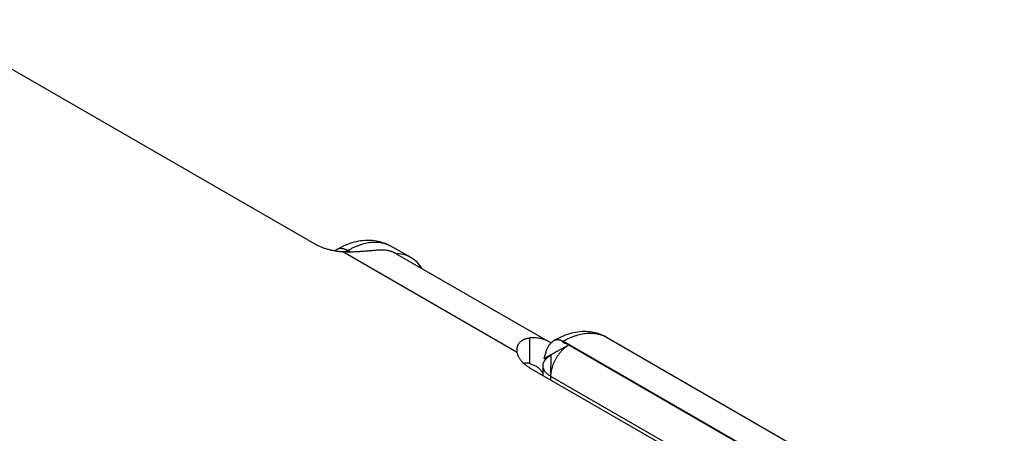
# Model space of a CAD drawing. Header units: inches. Extents: x 0 to 22, y 0 to 25.8.
# Tile 80 of 80: x 8.304 to 9.447, y 24.986 to 25.467. Entities that reach past the tile are written whole.
import ezdxf

# ---------------------------------------------------------------- set-up
doc = ezdxf.new("R2010")
doc.units = ezdxf.units.IN
doc.header["$LTSCALE"] = 1.21
doc.header["$MEASUREMENT"] = 0
doc.layers.get('0').update_dxf_attribs({"linetype": 'CONTINUOUS'})

msp = doc.modelspace()

# ---------------------------------------------------------------- linework, layer by layer
at = {"color": 6, "linetype": 'CONTINUOUS'}
for p, q in [((8.1955, 25.4669), (8.6487, 25.2052)), ((8.6721, 25.1995), (8.6696, 25.1981)), ((8.8818, 25.08), (8.6793, 25.1969)), ((8.6852, 25.1984), (8.6825, 25.1968)), ((8.6882, 25.1967), (8.6852, 25.1984)), ((8.758, 25.1906), (8.7343, 25.2038)), ((8.7422, 25.1944), (8.9189, 25.0924)), ((8.8962, 25.0968), (8.8962, 25.0672)), ((9.2541, 24.9085), (8.935, 25.093)), ((8.9854, 25.0977), (9.4474, 24.831)), ((8.8818, 25.08), (8.8816, 25.0827)), ((8.9417, 25.0887), (9.2541, 24.9085)), ((8.9207, 25.0766), (8.9204, 25.0525)), ((8.9207, 25.0766), (8.9207, 25.0772)), ((8.8962, 25.0672), (8.903, 25.0646)), ((8.8962, 25.0623), (9.2073, 24.8827)), ((8.9117, 25.0647), (8.9116, 25.0535)), ((8.9205, 25.0524), (8.9205, 25.0483)), ((8.9205, 25.0524), (9.2328, 24.8721))]:
    msp.add_line(p, q, dxfattribs=at)
at = {"color": 7, "linetype": 'CONTINUOUS'}
msp.add_line((8.9207, 25.0766), (8.913, 25.0727), dxfattribs=at)
at = {"color": 6, "linetype": 'CONTINUOUS'}
for points in [[(8.7343, 25.2038), (8.7325, 25.2048), (8.7306, 25.2057), (8.7287, 25.2065), (8.7267, 25.2072), (8.7247, 25.2079), (8.7226, 25.2085), (8.7205, 25.209), (8.7184, 25.2094), (8.7162, 25.2097), (8.714, 25.21), (8.7117, 25.2101), (8.7095, 25.2102), (8.7071, 25.2102), (8.7048, 25.2101), (8.7024, 25.2099), (8.6999, 25.2096), (8.6975, 25.2092), (8.695, 25.2087), (8.6925, 25.2081), (8.6899, 25.2073), (8.6874, 25.2065), (8.6848, 25.2056), (8.6823, 25.2046), (8.6797, 25.2035), (8.6771, 25.2022), (8.6746, 25.2009), (8.6721, 25.1995)], [(8.9854, 25.0977), (8.9842, 25.0984), (8.9823, 25.0994), (8.9805, 25.1002), (8.9786, 25.101), (8.9766, 25.1017), (8.9746, 25.1023), (8.9726, 25.1028), (8.9705, 25.1033), (8.9684, 25.1036), (8.9662, 25.1039), (8.964, 25.1041), (8.9618, 25.1042), (8.9595, 25.1042), (8.9572, 25.1042), (8.9548, 25.104), (8.9524, 25.1037), (8.95, 25.1033), (8.9476, 25.1028), (8.9451, 25.1023), (8.9426, 25.1016), (8.9401, 25.1008), (8.9376, 25.0999), (8.9351, 25.0989), (8.9326, 25.0978), (8.9301, 25.0967), (8.9276, 25.0954), (8.9252, 25.0941)], [(8.9252, 25.0941), (8.9245, 25.0937), (8.9237, 25.0932), (8.923, 25.0927), (8.9223, 25.0921), (8.9216, 25.0915), (8.921, 25.0909), (8.9203, 25.0902), (8.9197, 25.0896), (8.9192, 25.0889), (8.9187, 25.0883), (8.9183, 25.0876), (8.9178, 25.0869), (8.9174, 25.0862), (8.917, 25.0854), (8.9166, 25.0846), (8.9163, 25.0838), (8.9159, 25.0829), (8.9156, 25.082), (8.9152, 25.081), (8.9149, 25.0799), (8.9146, 25.0789), (8.9143, 25.0777), (8.9137, 25.0753)], [(8.9137, 25.0753), (8.9133, 25.074), (8.913, 25.0727)]]:
    msp.add_lwpolyline(points, dxfattribs=at)
msp.add_arc((8.9022, 25.0635), 0.0334, 55.7651, 59.9898, dxfattribs=at)
msp.add_ellipse((8.7089, 25.1035), major_axis=(0.0493, 0.087), ratio=0.57236, start_param=5.975796, end_param=6.561919, dxfattribs=at)
for points, knots in [([(8.7346, 25.2037), (8.7342, 25.2039), (8.7334, 25.2043), (8.7321, 25.2049), (8.7309, 25.2055), (8.7295, 25.206), (8.7282, 25.2064), (8.7268, 25.2068), (8.7255, 25.2071), (8.7236, 25.2075), (8.7211, 25.2079), (8.7187, 25.208), (8.7166, 25.208), (8.7146, 25.208), (8.7119, 25.2078), (8.7087, 25.2073), (8.7055, 25.2067), (8.7027, 25.206), (8.7005, 25.2053), (8.6989, 25.2047), (8.6972, 25.2041), (8.6949, 25.2032), (8.692, 25.2019), (8.6886, 25.2003), (8.6864, 25.199), (8.6852, 25.1984)], [0, 0, 0, 0, 0.026778, 0.053605, 0.080513, 0.107533, 0.134698, 0.162036, 0.189578, 0.217349, 0.273675, 0.331217, 0.360503, 0.390158, 0.450632, 0.512776, 0.576691, 0.64246, 0.676063, 0.710153, 0.744729, 0.779788, 0.851334, 0.924757, 1, 1, 1, 1]), ([(8.6793, 25.1969), (8.6786, 25.1969), (8.6772, 25.197), (8.675, 25.1972), (8.6729, 25.1975), (8.6708, 25.1978), (8.6688, 25.1982), (8.6667, 25.1986), (8.6647, 25.199), (8.6628, 25.1995), (8.6608, 25.2001), (8.6589, 25.2007), (8.6571, 25.2013), (8.6553, 25.202), (8.6536, 25.2028), (8.6519, 25.2035), (8.6503, 25.2044), (8.6492, 25.2049), (8.6487, 25.2052)], [0, 0, 0, 0, 0.067004, 0.133814, 0.200327, 0.266437, 0.33204, 0.397037, 0.461352, 0.524927, 0.587705, 0.649632, 0.710653, 0.770713, 0.829742, 0.887674, 0.944447, 1, 1, 1, 1]), ([(8.6852, 25.1984), (8.6849, 25.1985), (8.6843, 25.1989), (8.6834, 25.1993), (8.6825, 25.1997), (8.6816, 25.2), (8.6807, 25.2003), (8.6799, 25.2005), (8.679, 25.2006), (8.6781, 25.2007), (8.6773, 25.2008), (8.6765, 25.2008), (8.6757, 25.2007), (8.6749, 25.2006), (8.6742, 25.2004), (8.6734, 25.2002), (8.6727, 25.1999), (8.6723, 25.1996), (8.6721, 25.1995)], [0, 0, 0, 0, 0.074571, 0.147421, 0.218514, 0.287823, 0.355333, 0.421047, 0.484982, 0.547184, 0.607731, 0.66677, 0.724472, 0.781025, 0.83663, 0.891504, 0.945879, 1, 1, 1, 1]), ([(8.7194, 25.1989), (8.7188, 25.1988), (8.7175, 25.1987), (8.7155, 25.1985), (8.7134, 25.1983), (8.7112, 25.1981), (8.7088, 25.1979), (8.7064, 25.1977), (8.7039, 25.1975), (8.7005, 25.1972), (8.6969, 25.197), (8.6933, 25.1968), (8.6905, 25.1967), (8.6877, 25.1967), (8.6849, 25.1967), (8.6821, 25.1968), (8.6802, 25.1969), (8.6793, 25.1969)], [0, 0, 0, 0, 0.047316, 0.097506, 0.150447, 0.206001, 0.264017, 0.324299, 0.386639, 0.4508, 0.583611, 0.651753, 0.720714, 0.790245, 0.860121, 0.93012, 1, 1, 1, 1]), ([(8.7422, 25.1944), (8.7418, 25.1947), (8.7409, 25.1951), (8.7397, 25.1957), (8.7384, 25.1963), (8.7371, 25.1968), (8.7357, 25.1973), (8.7344, 25.1977), (8.733, 25.1981), (8.7311, 25.1985), (8.7286, 25.1989), (8.7261, 25.1991), (8.7241, 25.1991), (8.722, 25.1991), (8.7205, 25.199), (8.7194, 25.1989)], [0, 0, 0, 0, 0.059696, 0.119462, 0.17937, 0.239491, 0.299893, 0.360646, 0.421816, 0.483468, 0.608432, 0.735959, 0.8008, 0.866401, 1, 1, 1, 1]), ([(8.8816, 25.0827), (8.8816, 25.0832), (8.8816, 25.0841), (8.8818, 25.0852), (8.882, 25.0861), (8.8821, 25.0868), (8.8823, 25.0874), (8.8826, 25.088), (8.8828, 25.0886), (8.8832, 25.0894), (8.8838, 25.0904), (8.8846, 25.0914), (8.8855, 25.0924), (8.8864, 25.0931), (8.8871, 25.0937), (8.8879, 25.0942), (8.8887, 25.0947), (8.8895, 25.0951), (8.8904, 25.0955), (8.8916, 25.0959), (8.8931, 25.0963), (8.8946, 25.0967), (8.8957, 25.0968), (8.8962, 25.0968)], [0, 0, 0, 0, 0.061724, 0.122343, 0.152312, 0.182087, 0.211697, 0.241176, 0.270555, 0.299869, 0.358432, 0.417187, 0.476442, 0.536503, 0.566936, 0.597678, 0.660196, 0.692047, 0.72432, 0.790218, 0.858067, 0.927979, 1, 1, 1, 1]), ([(8.9189, 25.0924), (8.9185, 25.0926), (8.9177, 25.093), (8.9165, 25.0937), (8.9152, 25.0942), (8.9138, 25.0948), (8.9125, 25.0952), (8.9111, 25.0957), (8.9097, 25.096), (8.9078, 25.0964), (8.9054, 25.0968), (8.9029, 25.097), (8.9009, 25.0971), (8.8988, 25.097), (8.8973, 25.0969), (8.8962, 25.0968)], [0, 0, 0, 0, 0.059696, 0.119462, 0.17937, 0.239491, 0.299893, 0.360646, 0.421816, 0.483468, 0.608432, 0.735959, 0.8008, 0.866401, 1, 1, 1, 1]), ([(8.9252, 25.0941), (8.9253, 25.0941), (8.9257, 25.0943), (8.9262, 25.0945), (8.9267, 25.0947), (8.9273, 25.0948), (8.9279, 25.0949), (8.9285, 25.095), (8.9291, 25.0949), (8.9297, 25.0949), (8.9304, 25.0948), (8.931, 25.0947), (8.9317, 25.0945), (8.9323, 25.0943), (8.933, 25.094), (8.9337, 25.0937), (8.9344, 25.0934), (8.9348, 25.0931), (8.935, 25.093)], [0, 0, 0, 0, 0.053785, 0.107832, 0.162395, 0.217718, 0.274031, 0.331537, 0.390417, 0.450828, 0.512907, 0.576756, 0.642454, 0.710061, 0.779616, 0.851131, 0.924599, 1, 1, 1, 1]), ([(8.9417, 25.0887), (8.9417, 25.0887), (8.9415, 25.0888), (8.9413, 25.089), (8.941, 25.0891), (8.9407, 25.0893), (8.9404, 25.0894), (8.94, 25.0895), (8.9397, 25.0897), (8.9393, 25.0899), (8.9387, 25.0901), (8.938, 25.0904), (8.9374, 25.0906), (8.937, 25.0908), (8.9367, 25.0909), (8.9363, 25.091), (8.9361, 25.0912), (8.9358, 25.0913), (8.9355, 25.0914), (8.9353, 25.0916), (8.9351, 25.0917), (8.935, 25.0918), (8.9349, 25.0918), (8.9349, 25.0919), (8.9348, 25.092), (8.9347, 25.092), (8.9347, 25.0921), (8.9346, 25.0922), (8.9346, 25.0922), (8.9346, 25.0923), (8.9346, 25.0924), (8.9346, 25.0924), (8.9346, 25.0925), (8.9346, 25.0926), (8.9346, 25.0926), (8.9347, 25.0927), (8.9347, 25.0927), (8.9348, 25.0928), (8.9349, 25.0929), (8.9349, 25.0929), (8.935, 25.093), (8.935, 25.093)], [0, 0, 0, 0, 0.030185, 0.062568, 0.096947, 0.133106, 0.170816, 0.209841, 0.249939, 0.290865, 0.374202, 0.457849, 0.539795, 0.579507, 0.618048, 0.655176, 0.690656, 0.724257, 0.755763, 0.784975, 0.811718, 0.824123, 0.835867, 0.846944, 0.857358, 0.867118, 0.876251, 0.884796, 0.892816, 0.900398, 0.907663, 0.914761, 0.921868, 0.929177, 0.93688, 0.945158, 0.954169, 0.964051, 0.974919, 0.986874, 1, 1, 1, 1]), ([(8.935, 25.093), (8.9362, 25.0936), (8.9385, 25.0949), (8.942, 25.0966), (8.9454, 25.0981), (8.9489, 25.0993), (8.9523, 25.1004), (8.9557, 25.1013), (8.959, 25.1019), (8.9623, 25.1023), (8.9655, 25.1025), (8.9686, 25.1025), (8.9711, 25.1023), (8.9731, 25.102), (8.9746, 25.1018), (8.976, 25.1014), (8.9775, 25.1011), (8.9788, 25.1007), (8.9802, 25.1002), (8.9816, 25.0997), (8.9829, 25.0991), (8.9841, 25.0984), (8.985, 25.098), (8.9854, 25.0977)], [0, 0, 0, 0, 0.074967, 0.148111, 0.219383, 0.288751, 0.356228, 0.421852, 0.485679, 0.547786, 0.608277, 0.66728, 0.724941, 0.753325, 0.78144, 0.809313, 0.83697, 0.864439, 0.891749, 0.918929, 0.946011, 0.973024, 1, 1, 1, 1]), ([(8.8962, 25.0623), (8.8957, 25.0626), (8.8947, 25.0632), (8.8933, 25.0641), (8.892, 25.0651), (8.8907, 25.0661), (8.8895, 25.0672), (8.8884, 25.0682), (8.8873, 25.0693), (8.8863, 25.0704), (8.8855, 25.0716), (8.8847, 25.0727), (8.884, 25.0739), (8.8834, 25.0751), (8.8828, 25.0763), (8.8824, 25.0775), (8.882, 25.0787), (8.8819, 25.0796), (8.8818, 25.08)], [0, 0, 0, 0, 0.073836, 0.146113, 0.21679, 0.285831, 0.353212, 0.418921, 0.482989, 0.545478, 0.606464, 0.666032, 0.724287, 0.78134, 0.837306, 0.892311, 0.946492, 1, 1, 1, 1]), ([(8.8962, 25.0672), (8.8959, 25.0673), (8.8953, 25.0674), (8.8941, 25.0676), (8.893, 25.0677), (8.8918, 25.0676), (8.891, 25.0676), (8.8902, 25.0675), (8.8897, 25.0674), (8.8894, 25.0673)], [0, 0, 0, 0, 0.134145, 0.26563, 0.520489, 0.644017, 0.765021, 0.883628, 1, 1, 1, 1]), ([(8.903, 25.0646), (8.9034, 25.0644), (8.904, 25.064), (8.9049, 25.0634), (8.9057, 25.0628), (8.9067, 25.062), (8.9076, 25.0611), (8.9083, 25.0604), (8.909, 25.0596), (8.9098, 25.0586), (8.9108, 25.0573), (8.9114, 25.0564), (8.9117, 25.0559)], [0, 0, 0, 0, 0.12146, 0.182305, 0.243276, 0.365759, 0.489275, 0.551532, 0.61417, 0.740723, 0.869243, 1, 1, 1, 1])]:
    msp.add_open_spline(points, degree=3, knots=knots, dxfattribs=at)
msp.add_open_spline([(8.7346, 25.2037), (8.7346, 25.2037), (8.7346, 25.2037), (8.7346, 25.2037)], degree=3, dxfattribs=at)
at = {"color": 7, "linetype": 'CONTINUOUS'}
for points, knots in [([(8.913, 25.0727), (8.913, 25.0727), (8.913, 25.0727), (8.913, 25.0727), (8.913, 25.0727), (8.913, 25.0727), (8.913, 25.0727), (8.913, 25.0727), (8.9131, 25.0728), (8.9131, 25.0728), (8.9131, 25.0728), (8.9132, 25.0729), (8.9133, 25.0729), (8.9134, 25.073), (8.9135, 25.0731), (8.9137, 25.0732), (8.9139, 25.0733), (8.9141, 25.0734), (8.9143, 25.0736), (8.9145, 25.0737), (8.9148, 25.0738), (8.9152, 25.0741), (8.9157, 25.0744), (8.9163, 25.0748), (8.9171, 25.0752), (8.9179, 25.0757), (8.9188, 25.0762), (8.9197, 25.0767), (8.9207, 25.0772), (8.9217, 25.0778), (8.9228, 25.0784), (8.9239, 25.079), (8.925, 25.0797), (8.9262, 25.0803), (8.9274, 25.081), (8.9286, 25.0816), (8.9299, 25.0823), (8.9311, 25.083), (8.9324, 25.0837), (8.9336, 25.0843), (8.9348, 25.085), (8.936, 25.0857), (8.9373, 25.0863), (8.9384, 25.0869), (8.9396, 25.0875), (8.9407, 25.0881), (8.9414, 25.0885), (8.9417, 25.0887)], [0, 0, 0, 0, 0.000154, 0.000345, 0.000575, 0.000846, 0.001515, 0.002355, 0.003369, 0.004558, 0.005923, 0.007463, 0.011073, 0.015388, 0.020408, 0.026126, 0.032533, 0.039619, 0.047376, 0.055794, 0.064864, 0.074575, 0.095887, 0.119652, 0.145781, 0.174139, 0.204587, 0.236987, 0.271198, 0.307082, 0.344482, 0.383218, 0.423109, 0.463974, 0.505631, 0.547898, 0.590594, 0.633539, 0.676553, 0.719455, 0.762065, 0.804199, 0.845645, 0.886175, 0.925562, 0.96358, 1, 1, 1, 1]), ([(8.9417, 25.0887), (8.9414, 25.0885), (8.9407, 25.0881), (8.9397, 25.0874), (8.9387, 25.0867), (8.9376, 25.0859), (8.9366, 25.085), (8.9356, 25.0841), (8.9347, 25.0832), (8.9337, 25.0822), (8.9328, 25.0812), (8.9318, 25.0801), (8.9309, 25.0791), (8.9301, 25.0779), (8.9292, 25.0768), (8.9284, 25.0756), (8.9276, 25.0743), (8.9269, 25.0731), (8.9262, 25.0718), (8.9255, 25.0705), (8.9248, 25.0692), (8.9242, 25.0679), (8.9237, 25.0666), (8.9232, 25.0653), (8.9227, 25.064), (8.9221, 25.0622), (8.9216, 25.0604), (8.9212, 25.0587), (8.921, 25.0574), (8.9208, 25.0561), (8.9207, 25.0548), (8.9206, 25.0536), (8.9205, 25.0528), (8.9205, 25.0524)], [0, 0, 0, 0, 0.027475, 0.055642, 0.084462, 0.113896, 0.1439, 0.17443, 0.205439, 0.236886, 0.268728, 0.300923, 0.333427, 0.366194, 0.399179, 0.432334, 0.465607, 0.498943, 0.532289, 0.565591, 0.598793, 0.631843, 0.664694, 0.697298, 0.729609, 0.761584, 0.824342, 0.855047, 0.885239, 0.914874, 0.943906, 0.972294, 1, 1, 1, 1]), ([(8.9118, 25.0647), (8.9118, 25.0649), (8.9118, 25.0655), (8.9119, 25.0663), (8.9121, 25.0672), (8.9124, 25.068), (8.9127, 25.0688), (8.9131, 25.0696), (8.9136, 25.0704), (8.9141, 25.0711), (8.9146, 25.0718), (8.9151, 25.0723), (8.9155, 25.0728), (8.9162, 25.0734), (8.917, 25.074), (8.9178, 25.0747), (8.9187, 25.0754), (8.9197, 25.076), (8.9204, 25.0764), (8.9207, 25.0766)], [0, 0, 0, 0, 0.053548, 0.107359, 0.161694, 0.216809, 0.272942, 0.330306, 0.389093, 0.449469, 0.51158, 0.543331, 0.57556, 0.641472, 0.709339, 0.779157, 0.850901, 0.924532, 1, 1, 1, 1]), ([(8.9205, 25.0524), (8.9202, 25.0526), (8.9195, 25.053), (8.9185, 25.0536), (8.9176, 25.0543), (8.9168, 25.055), (8.916, 25.0557), (8.9152, 25.0565), (8.9146, 25.0572), (8.914, 25.058), (8.9134, 25.0588), (8.913, 25.0596), (8.9126, 25.0605), (8.9123, 25.0613), (8.912, 25.0621), (8.9119, 25.063), (8.9118, 25.0638), (8.9117, 25.0644), (8.9118, 25.0647)], [0, 0, 0, 0, 0.075611, 0.149375, 0.221239, 0.29116, 0.359109, 0.425078, 0.489083, 0.551203, 0.611563, 0.67031, 0.727613, 0.783663, 0.838676, 0.892897, 0.946583, 1, 1, 1, 1])]:
    msp.add_open_spline(points, degree=3, knots=knots, dxfattribs=at)

doc.saveas('drawing.dxf')
